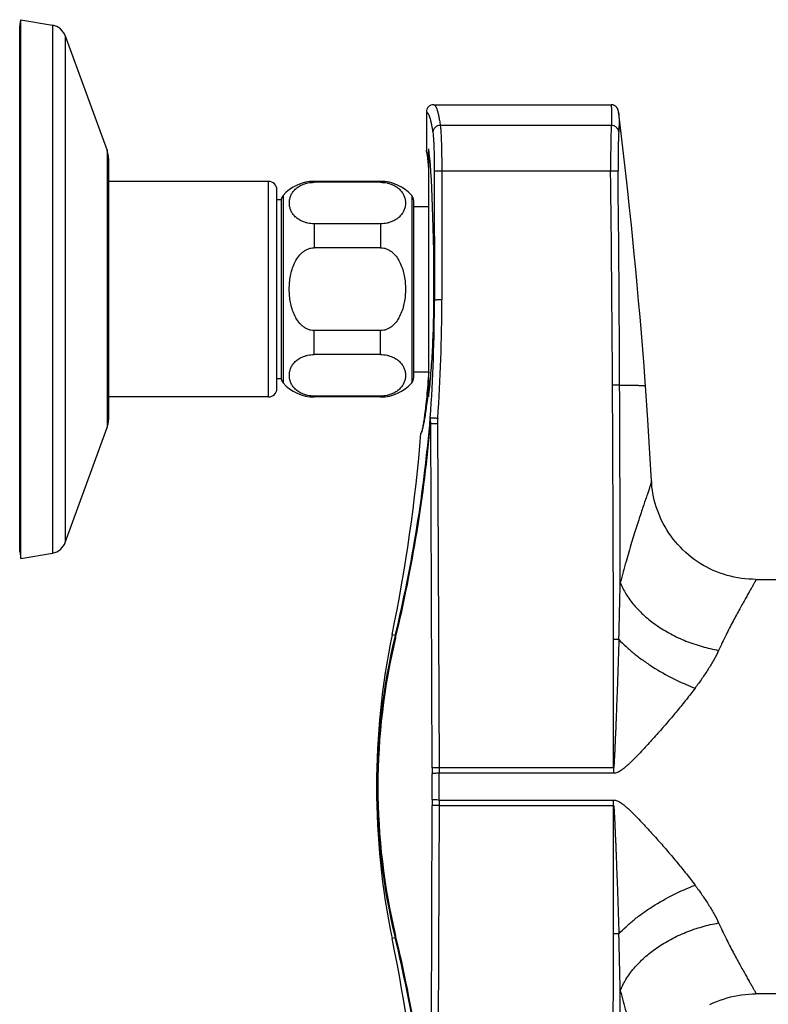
# Model space of a CAD drawing. Header units: millimetres. Extents: x 163 to 790, y -558 to 214.
# Tile 17 of 40: x 640 to 730, y -492 to -373. Entities that reach past the tile are written whole.
import ezdxf

# ---------------------------------------------------------------- set-up
doc = ezdxf.new("R2010")
doc.units = ezdxf.units.MM
doc.header["$LTSCALE"] = 23.1
doc.layers.get('0').update_dxf_attribs({"linetype": 'CONTINUOUS'})

msp = doc.modelspace()

# ---------------------------------------------------------------- linework, layer by layer
at = {"color": 7, "linetype": 'CONTINUOUS'}
for p, q in [((639.59, -374.24), (639.74, -373.39)), ((639.74, -438.39), (639.74, -373.39)), ((639.74, -373.39), (643.55, -374.06)), ((639.59, -437.54), (639.59, -374.24)), ((645.09, -375.35), (650.12, -389.18)), ((688.61, -384.54), (688.61, -389.16)), ((689.51, -383.64), (710.87, -383.64)), ((711.77, -384.45), (711.77, -384.44)), ((711.77, -384.47), (711.77, -384.45)), ((711.77, -384.48), (711.77, -384.47)), ((711.78, -384.5), (711.77, -384.48)), ((711.78, -384.52), (711.78, -384.5)), ((711.78, -384.53), (711.78, -384.52)), ((711.78, -384.55), (711.78, -384.53)), ((711.79, -384.57), (711.78, -384.55)), ((711.8, -384.71), (711.79, -384.57)), ((712.49, -390.58), (711.8, -384.71)), ((688.61, -389.16), (688.61, -389.16)), ((688.89, -418.89), (688.89, -388.96)), ((650.29, -390.14), (650.29, -421.64)), ((712.76, -392.97), (712.49, -390.58)), ((669.59, -392.89), (650.29, -392.89)), ((683.09, -392.89), (675.09, -392.89)), ((683.09, -393), (675.09, -393)), ((712.89, -394.09), (712.76, -392.97)), ((670.59, -417.89), (670.59, -393.89)), ((713.1, -396.06), (712.89, -394.09)), ((670.59, -395.09), (671.1, -395.09)), ((671.1, -395.09), (671.1, -416.68)), ((687.09, -416.53), (687.09, -395.24)), ((687.09, -395.91), (688.89, -395.91)), ((713.32, -398.15), (713.1, -396.06)), ((683.09, -398), (675.09, -398)), ((713.5, -399.88), (713.32, -398.15)), ((713.67, -401.67), (713.5, -399.88)), ((683.09, -400.89), (675.09, -400.89)), ((713.85, -403.5), (713.67, -401.67)), ((714.03, -405.38), (713.85, -403.5)), ((714.2, -407.29), (714.03, -405.38)), ((714.37, -409.23), (714.2, -407.29)), ((714.53, -411.19), (714.37, -409.23)), ((683.09, -410.89), (675.09, -410.89)), ((714.69, -413.16), (714.53, -411.19)), ((714.85, -415.14), (714.69, -413.16)), ((683.09, -413.78), (675.09, -413.78)), ((670.59, -416.68), (671.1, -416.68)), ((687.09, -415.87), (688.89, -415.87)), ((669.59, -418.89), (650.29, -418.89)), ((683.09, -418.78), (675.09, -418.78)), ((683.09, -418.89), (675.09, -418.89)), ((645.09, -436.43), (650.12, -422.59)), ((687.96, -423.27), (687.96, -423.27)), ((639.59, -437.54), (639.74, -438.39)), ((639.74, -438.39), (643.55, -437.72)), ((728.3, -440.89), (752.09, -440.89)), ((752.09, -490.89), (728.3, -490.89))]:
    msp.add_line(p, q, dxfattribs=at)
at = {"color": 9, "linetype": 'CONTINUOUS'}
for p, q in [((643.55, -374.06), (643.55, -437.72)), ((645.09, -375.35), (645.09, -436.43)), ((710.87, -383.64), (710.87, -383.64)), ((710.9, -386.13), (690.29, -386.13)), ((650.12, -389.18), (650.12, -422.59)), ((689.57, -391.68), (689.58, -407.2)), ((690.47, -391.67), (690.48, -407.19)), ((710.82, -391.67), (690.47, -391.67)), ((669.59, -418.89), (669.59, -392.89)), ((675.09, -392.89), (675.09, -393)), ((683.09, -392.89), (683.09, -393)), ((671.34, -394.58), (671.34, -417.2)), ((686.84, -394.58), (686.84, -417.2)), ((675.09, -398), (675.09, -400.89)), ((683.09, -398), (683.09, -400.89)), ((689.58, -407.2), (689.52, -407.2)), ((675.09, -413.78), (675.09, -410.89)), ((683.09, -413.78), (683.09, -410.89)), ((675.09, -418.89), (675.09, -418.78)), ((683.09, -418.89), (683.09, -418.78)), ((689.11, -422.12), (689.29, -463.62)), ((689.96, -422.11), (690.14, -463.61)), ((684.85, -447.65), (684.48, -447.58)), ((711.17, -463.61), (690.14, -463.61)), ((711.17, -464.27), (690.15, -464.27)), ((711.17, -463.61), (711.17, -464.27)), ((690.15, -467.5), (711.17, -467.5)), ((711.17, -468.17), (711.17, -467.5)), ((689.29, -468.15), (689.11, -509.66)), ((690.14, -468.17), (689.96, -509.67)), ((690.14, -468.17), (711.17, -468.17)), ((684.85, -484.12), (684.48, -484.2))]:
    msp.add_line(p, q, dxfattribs=at)
at = {"color": 7, "linetype": 'CONTINUOUS'}
for points in [[(711.77, -384.44), (711.77, -384.43), (711.77, -384.42), (711.76, -384.41), (711.76, -384.41), (711.76, -384.4), (711.76, -384.39), (711.76, -384.38), (711.76, -384.38), (711.75, -384.37), (711.75, -384.36), (711.75, -384.35), (711.75, -384.34), (711.75, -384.33), (711.74, -384.32), (711.74, -384.31), (711.74, -384.29), (711.73, -384.28), (711.73, -384.26), (711.72, -384.25), (711.71, -384.23), (711.71, -384.21), (711.7, -384.19), (711.69, -384.17), (711.68, -384.15), (711.66, -384.12), (711.65, -384.09), (711.63, -384.06), (711.61, -384.03), (711.59, -384), (711.56, -383.97), (711.54, -383.93), (711.5, -383.9), (711.47, -383.87), (711.43, -383.84), (711.39, -383.8), (711.34, -383.77), (711.29, -383.74), (711.24, -383.72), (711.18, -383.69), (711.12, -383.67), (711.06, -383.66), (711, -383.65), (710.94, -383.64), (710.87, -383.64), (710.87, -383.64)], [(715.02, -417.56), (714.99, -417.12), (714.85, -415.14)], [(715.75, -429), (715.56, -425.7), (715.31, -421.63), (715.02, -417.56)], [(728.3, -440.89), (727.92, -440.88), (727.47, -440.86), (727.03, -440.82), (726.59, -440.77), (726.16, -440.7), (725.72, -440.62), (725.29, -440.52), (724.86, -440.41), (724.44, -440.28), (724.02, -440.14), (723.61, -439.98), (723.2, -439.8), (722.8, -439.62), (722.4, -439.42), (722.01, -439.2), (721.63, -438.97), (721.26, -438.73), (720.9, -438.48), (720.55, -438.21), (720.2, -437.93), (719.87, -437.64), (719.54, -437.34), (719.23, -437.02), (718.93, -436.7), (718.64, -436.37), (718.37, -436.02), (718.1, -435.67), (717.85, -435.3), (717.61, -434.93), (717.38, -434.55), (717.17, -434.16), (716.97, -433.77), (716.79, -433.37), (716.62, -432.96), (716.46, -432.56), (716.32, -432.15), (716.2, -431.74), (716.09, -431.33), (716, -430.92), (715.92, -430.51), (715.86, -430.11), (715.8, -429.71), (715.77, -429.33), (715.75, -429)], [(722.8, -492.16), (723.2, -491.97), (723.61, -491.8), (724.02, -491.64), (724.44, -491.5), (724.86, -491.37), (725.29, -491.25), (725.72, -491.16), (726.16, -491.07), (726.59, -491.01), (727.03, -490.95), (727.47, -490.92), (727.92, -490.89), (728.3, -490.89)]]:
    msp.add_lwpolyline(points, dxfattribs=at)
for centre, radius, start, end in [((643.21, -376.03), 2, 20, 80), ((689.51, -384.54), 0.9, 90.2415, 179.9724), ((647.49, -390.14), 2.8, 0, 20), ((669.59, -393.89), 1, 0, 90), ((675.09, -397.89), 5, 90, 138.5904), ((683.09, -397.89), 5, 41.4096, 90), ((672.09, -395.24), 1, 138.5904, 171.4304), ((686.09, -395.24), 1, 0, 41.4096), ((672.09, -416.53), 1, 188.5696, 221.4096), ((686.09, -416.53), 1, 318.5904, 360), ((669.59, -417.89), 1, 270, 360), ((675.09, -413.89), 5, 221.4096, 270), ((683.09, -413.89), 5, 270, 318.5904), ((647.49, -421.64), 2.8, 340, 360), ((489.09, -407.2), 199.52, 348.3248, 355.3812), ((643.21, -435.75), 2, 280, 340), ((773.09, -465.89), 90.48, 168.3248, 191.6752), ((489.09, -524.57), 199.52, 4.6188, 11.6752)]:
    msp.add_arc(centre, radius, start, end, dxfattribs=at)
at = {"color": 9, "linetype": 'CONTINUOUS'}
for centre, radius, start, end in [((-2979.55, -436.65), 3690.65, 0.2976, 0.6984), ((-2829.34, -431.65), 3541.28, 0.22914, 0.64692), ((489.09, -407.33), 200.49, 355.9683, 0.0358), ((489.08, -407.32), 201.4, 355.9682, 0.0356), ((-9996.73, -473.58), 10707.93, 0.136093, 0.30019), ((-10344.74, -464.19), 11056.75, 0.118876, 0.242038), ((517.41, -407.19), 172.26, 346.4137, 355.2599), ((516.12, -407.19), 173.63, 346.4271, 355.068), ((164.33, -431.05), 547.75, 358.211, 358.9328), ((760.53, -465.89), 77.85, 166.454, 193.546), ((759.25, -465.89), 76.48, 166.4246, 193.5754), ((-3159.82, -458.12), 3871, 359.91874, 0.1476), ((726.3, -463.46), 37.01, 180.2525, 181.3497), ((722.38, -463.46), 32.24, 180.2705, 181.4461), ((618.62, -465.89), 71.55, 0.0033, 1.2972), ((622.87, -465.89), 66.46, 0.0031, 1.3459), ((622.97, -465.89), 66.36, 358.6531, 359.9979), ((618.75, -465.89), 71.42, 358.7017, 359.9979), ((726.3, -468.32), 37.01, 178.6503, 179.7475), ((722.38, -468.32), 32.24, 178.5539, 179.7295), ((-3159.82, -473.66), 3871, 359.8524, 0.08126), ((517.41, -524.59), 172.26, 4.7401, 13.5863), ((516.12, -524.59), 173.63, 4.932, 13.5729), ((-9996.74, -458.19), 10707.94, 359.699811, 359.863907), ((164.33, -500.73), 547.75, 1.0672, 1.789), ((-10343.84, -467.59), 11055.85, 359.757959, 359.881131)]:
    msp.add_arc(centre, radius, start, end, dxfattribs=at)
at = {"color": 7, "linetype": 'CONTINUOUS'}
for centre, major_axis, ratio, start_param, end_param in [((688.59, -405.89), (0, 16.74), 0.036018, 5.753669, 6.246908), ((688.56, -405.89), (0, 16.75), 0.0514, -0.389132, -0.051355), ((688.61, -405.89), (0, 17.8), 0.051332, -1.64471, -0.314362)]:
    msp.add_ellipse(centre, major_axis=major_axis, ratio=ratio, start_param=start_param, end_param=end_param, dxfattribs=at)
at = {"color": 9, "linetype": 'CONTINUOUS'}
for points, knots in [([(688.61, -384.54), (688.63, -384.54), (688.66, -384.54), (688.71, -384.58), (688.76, -384.63), (688.81, -384.69), (688.86, -384.78), (688.91, -384.89), (688.96, -385.01), (689.03, -385.22), (689.11, -385.52), (689.21, -385.94), (689.3, -386.44), (689.36, -386.8), (689.39, -386.99)], [0, 0, 0, 0, 0.019137, 0.040781, 0.066826, 0.098377, 0.136053, 0.180206, 0.23105, 0.288711, 0.42475, 0.588651, 0.780455, 1, 1, 1, 1]), ([(689.51, -383.64), (689.53, -383.64), (689.56, -383.65), (689.61, -383.68), (689.66, -383.73), (689.71, -383.8), (689.76, -383.89), (689.81, -384), (689.86, -384.12), (689.93, -384.33), (690.01, -384.64), (690.11, -385.07), (690.2, -385.58), (690.26, -385.94), (690.29, -386.13)], [0, 0, 0, 0, 0.018866, 0.040386, 0.066407, 0.097994, 0.135736, 0.179968, 0.230892, 0.288629, 0.424788, 0.58875, 0.780541, 1, 1, 1, 1]), ([(710.87, -383.64), (710.87, -383.64), (710.87, -383.64), (710.87, -383.65), (710.88, -383.66), (710.88, -383.68), (710.88, -383.7), (710.89, -383.74), (710.9, -383.8), (710.9, -383.89), (710.91, -384), (710.92, -384.13), (710.93, -384.27), (710.93, -384.44), (710.94, -384.7), (710.94, -385.07), (710.93, -385.58), (710.91, -385.94), (710.9, -386.13)], [0, 0, 0, 0, 0.001403, 0.004575, 0.009661, 0.016689, 0.025665, 0.036595, 0.064312, 0.09983, 0.143133, 0.194203, 0.253021, 0.319565, 0.393815, 0.565346, 0.767473, 1, 1, 1, 1]), ([(711.79, -384.58), (711.8, -384.68), (711.82, -384.96), (711.84, -385.47), (711.84, -386.15), (711.81, -386.66), (711.8, -386.95)], [0, 0, 0, 0, 0.137231, 0.350313, 0.638284, 1, 1, 1, 1]), ([(690.29, -386.13), (690.18, -386.14), (689.94, -386.18), (689.7, -386.34), (689.55, -386.52), (689.46, -386.66), (689.41, -386.82), (689.39, -386.93), (689.39, -386.99)], [0, 0, 0, 0, 0.254578, 0.506884, 0.631907, 0.755658, 0.878251, 1, 1, 1, 1]), ([(689.39, -386.99), (689.41, -387.09), (689.43, -387.32), (689.47, -387.73), (689.5, -388.22), (689.52, -388.81), (689.54, -389.46), (689.56, -390.42), (689.57, -391.17), (689.57, -391.68)], [0, 0, 0, 0, 0.064164, 0.150831, 0.25805, 0.383285, 0.523576, 0.67558, 1, 1, 1, 1]), ([(690.29, -386.13), (690.31, -386.25), (690.33, -386.53), (690.37, -387), (690.4, -387.59), (690.42, -388.28), (690.44, -389.05), (690.46, -390.19), (690.47, -391.07), (690.47, -391.67)], [0, 0, 0, 0, 0.064045, 0.150675, 0.257881, 0.383133, 0.523454, 0.675496, 1, 1, 1, 1]), ([(710.9, -386.13), (710.89, -386.25), (710.88, -386.53), (710.87, -387), (710.85, -387.59), (710.83, -388.56), (710.82, -389.93), (710.82, -391.07), (710.82, -391.67)], [0, 0, 0, 0, 0.063844, 0.150398, 0.257602, 0.382892, 0.675374, 1, 1, 1, 1]), ([(711.8, -386.95), (711.79, -386.84), (711.73, -386.62), (711.53, -386.36), (711.24, -386.18), (711.01, -386.14), (710.9, -386.13)], [0, 0, 0, 0, 0.243897, 0.491864, 0.744536, 1, 1, 1, 1]), ([(711.8, -386.95), (711.79, -387.05), (711.78, -387.29), (711.76, -387.7), (711.75, -388.2), (711.73, -389.02), (711.71, -390.19), (711.71, -391.15), (711.72, -391.66)], [0, 0, 0, 0, 0.064616, 0.151578, 0.258843, 0.383891, 0.675593, 1, 1, 1, 1]), ([(690.47, -391.67), (690.41, -391.67), (690.3, -391.67), (690.14, -391.67), (689.99, -391.67), (689.86, -391.67), (689.74, -391.67), (689.67, -391.67), (689.62, -391.67), (689.6, -391.67), (689.58, -391.67), (689.57, -391.68), (689.57, -391.68)], [0, 0, 0, 0, 0.189016, 0.371222, 0.540089, 0.689529, 0.814175, 0.909547, 0.94514, 0.972223, 0.990557, 1, 1, 1, 1]), ([(711.72, -391.66), (711.71, -391.66), (711.68, -391.66), (711.62, -391.66), (711.53, -391.66), (711.42, -391.66), (711.29, -391.66), (711.09, -391.66), (710.93, -391.66), (710.82, -391.67)], [0, 0, 0, 0, 0.033479, 0.100017, 0.197361, 0.322187, 0.470221, 0.636401, 1, 1, 1, 1]), ([(690.48, -407.19), (690.42, -407.19), (690.31, -407.19), (690.15, -407.19), (690, -407.19), (689.86, -407.19), (689.75, -407.2), (689.68, -407.2), (689.63, -407.2), (689.61, -407.2), (689.59, -407.2), (689.58, -407.2), (689.58, -407.2)], [0, 0, 0, 0, 0.189016, 0.371222, 0.540089, 0.689529, 0.814175, 0.909547, 0.94514, 0.972223, 0.990557, 1, 1, 1, 1]), ([(711.92, -417.48), (711.88, -417.48), (711.77, -417.48), (711.58, -417.48), (711.33, -417.48), (711.14, -417.48), (711.05, -417.48)], [0, 0, 0, 0, 0.139176, 0.369728, 0.667195, 1, 1, 1, 1]), ([(711.92, -417.48), (712.16, -417.48), (712.61, -417.48), (713.23, -417.48), (713.69, -417.48), (714.01, -417.48), (714.22, -417.49), (714.4, -417.49), (714.56, -417.5), (714.7, -417.51), (714.81, -417.52), (714.9, -417.53), (714.96, -417.53), (715, -417.54), (715.02, -417.55), (715.02, -417.56), (715.02, -417.56)], [0, 0, 0, 0, 0.231555, 0.43156, 0.600951, 0.674459, 0.740603, 0.799358, 0.85069, 0.894568, 0.930906, 0.959596, 0.980554, 0.993778, 0.997613, 1, 1, 1, 1]), ([(689.08, -421.42), (689.07, -421.6), (689.08, -421.83), (689.1, -422.06), (689.11, -422.12)], [0, 0, 0, 0, 0.749781, 1, 1, 1, 1]), ([(689.98, -421.48), (689.92, -421.47), (689.81, -421.47), (689.65, -421.45), (689.5, -421.44), (689.37, -421.44), (689.26, -421.43), (689.18, -421.43), (689.13, -421.42), (689.11, -421.42), (689.09, -421.42), (689.09, -421.42), (689.08, -421.42)], [0, 0, 0, 0, 0.189058, 0.371281, 0.540147, 0.689575, 0.814205, 0.909561, 0.945147, 0.972226, 0.990558, 1, 1, 1, 1]), ([(689.96, -422.11), (689.79, -422.11), (689.55, -422.11), (689.27, -422.11), (689.16, -422.11), (689.11, -422.12)], [0, 0, 0, 0, 0.610348, 0.844232, 1, 1, 1, 1]), ([(715.75, -429), (715.75, -429.02), (715.74, -429.06), (715.73, -429.14), (715.7, -429.24), (715.66, -429.37), (715.61, -429.52), (715.53, -429.78), (715.41, -430.15), (715.24, -430.66), (715.03, -431.25), (714.8, -431.93), (714.55, -432.69), (714.27, -433.53), (713.98, -434.44), (713.67, -435.42), (713.22, -436.86), (712.65, -438.81), (712.21, -440.41), (711.99, -441.25)], [0, 0, 0, 0, 0.004047, 0.010243, 0.018575, 0.029006, 0.041489, 0.055974, 0.090738, 0.132883, 0.182114, 0.238175, 0.300732, 0.369552, 0.444386, 0.524909, 0.610746, 0.796903, 1, 1, 1, 1]), ([(711.99, -441.25), (712.17, -441.74), (712.65, -442.7), (713.64, -444.05), (714.89, -445.33), (716.38, -446.49), (718.06, -447.51), (719.9, -448.36), (721.84, -449.02), (723.17, -449.33), (723.84, -449.45)], [0, 0, 0, 0, 0.103186, 0.214345, 0.33335, 0.45934, 0.590905, 0.726247, 0.863326, 1, 1, 1, 1]), ([(728.3, -440.89), (728.31, -440.89), (728.32, -440.89), (728.32, -440.9), (728.33, -440.91), (728.33, -440.94), (728.31, -440.98), (728.29, -441.05), (728.25, -441.13), (728.2, -441.23), (728.13, -441.35), (728.06, -441.49), (727.97, -441.65), (727.87, -441.82), (727.76, -442.01), (727.59, -442.3), (727.36, -442.7), (727.06, -443.23), (726.73, -443.82), (726.23, -444.72), (725.55, -445.98), (724.7, -447.64), (724.13, -448.83), (723.84, -449.45)], [0, 0, 0, 0, 0.001187, 0.002247, 0.003518, 0.005213, 0.010182, 0.017426, 0.026983, 0.038845, 0.052979, 0.069349, 0.087906, 0.108597, 0.131369, 0.15617, 0.211646, 0.274607, 0.344635, 0.421322, 0.593122, 0.786962, 1, 1, 1, 1]), ([(684.85, -447.65), (684.85, -447.7), (684.85, -447.8), (684.88, -447.89), (684.91, -447.94)], [0, 0, 0, 0, 0.478507, 1, 1, 1, 1]), ([(711.82, -448.15), (711.77, -448.15), (711.55, -448.15), (711.34, -448.15), (711.16, -448.15)], [0, 0, 0, 0, 0.211314, 1, 1, 1, 1]), ([(711.82, -448.15), (711.8, -448.8), (711.76, -450.08), (711.7, -451.69), (711.66, -452.98), (711.62, -453.95), (711.59, -454.92), (711.55, -455.88), (711.51, -456.85), (711.48, -457.66), (711.46, -458.3), (711.44, -458.78), (711.42, -459.27), (711.39, -459.75), (711.37, -460.23), (711.35, -460.72), (711.34, -461.12), (711.32, -461.44), (711.31, -461.68), (711.3, -461.93), (711.29, -462.17), (711.27, -462.41), (711.26, -462.61), (711.25, -462.77), (711.25, -462.89), (711.24, -463.01), (711.23, -463.11), (711.23, -463.19), (711.22, -463.25), (711.22, -463.31), (711.21, -463.38), (711.21, -463.43), (711.2, -463.47), (711.2, -463.5), (711.2, -463.53), (711.19, -463.55), (711.19, -463.57), (711.19, -463.58), (711.18, -463.6), (711.18, -463.61), (711.18, -463.61), (711.17, -463.61)], [0, 0, 0, 0, 0.124939, 0.249902, 0.312392, 0.374886, 0.437384, 0.499886, 0.562392, 0.624901, 0.656157, 0.687414, 0.718671, 0.749928, 0.781187, 0.812446, 0.843705, 0.859335, 0.874966, 0.890596, 0.906226, 0.921857, 0.937487, 0.945303, 0.953118, 0.960933, 0.968749, 0.972657, 0.976564, 0.980472, 0.98438, 0.988288, 0.990241, 0.992195, 0.994149, 0.996103, 0.99708, 0.998057, 0.999033, 0.99952, 1, 1, 1, 1]), ([(711.82, -448.15), (712.1, -448.44), (712.69, -449.03), (713.66, -449.86), (714.73, -450.67), (716.28, -451.72), (718.35, -452.89), (720.1, -453.67), (721, -454.01)], [0, 0, 0, 0, 0.110545, 0.227623, 0.35017, 0.476983, 0.738069, 1, 1, 1, 1]), ([(723.84, -449.45), (723.67, -449.83), (723.27, -450.6), (722.59, -451.73), (721.82, -452.87), (721.28, -453.63), (721, -454.01)], [0, 0, 0, 0, 0.234525, 0.480776, 0.736553, 1, 1, 1, 1]), ([(721, -454.01), (720.66, -454.47), (719.95, -455.38), (718.85, -456.74), (717.71, -458.09), (716.73, -459.22), (715.92, -460.11), (715.31, -460.79), (714.69, -461.46), (714.17, -462.01), (713.74, -462.45), (713.42, -462.77), (713.09, -463.09), (712.75, -463.4), (712.4, -463.7), (712.09, -463.93), (711.83, -464.09), (711.62, -464.19), (711.4, -464.26), (711.25, -464.27), (711.17, -464.27)], [0, 0, 0, 0, 0.119298, 0.241107, 0.364872, 0.490152, 0.553246, 0.616589, 0.680145, 0.743881, 0.775808, 0.807768, 0.839757, 0.871773, 0.903812, 0.935864, 0.9519, 0.967938, 0.983973, 1, 1, 1, 1]), ([(690.14, -463.61), (689.97, -463.61), (689.73, -463.61), (689.45, -463.62), (689.34, -463.62), (689.29, -463.62)], [0, 0, 0, 0, 0.610348, 0.844232, 1, 1, 1, 1]), ([(690.15, -464.27), (690.06, -464.27), (689.89, -464.28), (689.65, -464.29), (689.48, -464.31), (689.37, -464.32), (689.32, -464.33), (689.3, -464.33)], [0, 0, 0, 0, 0.319307, 0.609296, 0.843287, 0.932359, 1, 1, 1, 1]), ([(690.15, -467.5), (690.06, -467.5), (689.89, -467.5), (689.65, -467.48), (689.48, -467.47), (689.37, -467.46), (689.32, -467.45), (689.3, -467.45)], [0, 0, 0, 0, 0.319316, 0.609308, 0.843297, 0.932365, 1, 1, 1, 1]), ([(711.17, -467.5), (711.25, -467.5), (711.4, -467.52), (711.62, -467.59), (711.83, -467.69), (712.09, -467.85), (712.4, -468.08), (712.75, -468.38), (713.09, -468.69), (713.42, -469.01), (713.74, -469.33), (714.17, -469.77), (714.69, -470.32), (715.31, -470.99), (715.92, -471.66), (716.73, -472.56), (717.71, -473.68), (718.85, -475.04), (719.95, -476.39), (720.66, -477.31), (721, -477.77)], [0, 0, 0, 0, 0.016026, 0.032059, 0.048097, 0.064133, 0.096185, 0.128223, 0.16024, 0.192229, 0.224189, 0.256116, 0.319853, 0.383409, 0.446752, 0.509846, 0.635127, 0.758892, 0.880701, 1, 1, 1, 1]), ([(690.14, -468.17), (689.97, -468.16), (689.73, -468.16), (689.45, -468.16), (689.34, -468.16), (689.29, -468.15)], [0, 0, 0, 0, 0.610348, 0.844232, 1, 1, 1, 1]), ([(711.17, -468.17), (711.18, -468.17), (711.18, -468.18), (711.19, -468.19), (711.19, -468.21), (711.19, -468.23), (711.2, -468.25), (711.2, -468.28), (711.2, -468.31), (711.21, -468.35), (711.21, -468.4), (711.22, -468.46), (711.22, -468.52), (711.23, -468.58), (711.23, -468.66), (711.24, -468.76), (711.25, -468.88), (711.25, -469), (711.26, -469.17), (711.27, -469.37), (711.29, -469.61), (711.3, -469.85), (711.31, -470.09), (711.32, -470.33), (711.34, -470.66), (711.35, -471.06), (711.37, -471.54), (711.39, -472.03), (711.42, -472.51), (711.44, -472.99), (711.46, -473.48), (711.48, -474.12), (711.51, -474.93), (711.55, -475.89), (711.59, -476.86), (711.62, -477.83), (711.66, -478.79), (711.7, -480.08), (711.76, -481.69), (711.8, -482.98), (711.82, -483.63)], [0, 0, 0, 0, 0.000951, 0.001927, 0.002904, 0.003881, 0.005835, 0.007789, 0.009743, 0.011697, 0.015605, 0.019512, 0.02342, 0.027328, 0.031236, 0.039051, 0.046867, 0.054682, 0.062498, 0.078129, 0.093759, 0.10939, 0.125021, 0.140651, 0.156281, 0.187541, 0.218801, 0.25006, 0.281318, 0.312576, 0.343833, 0.375089, 0.437599, 0.500106, 0.562609, 0.625108, 0.687603, 0.750094, 0.875059, 1, 1, 1, 1]), ([(711.82, -483.63), (712.1, -483.33), (712.69, -482.75), (713.66, -481.91), (714.73, -481.1), (716.28, -480.06), (718.35, -478.89), (720.1, -478.11), (721, -477.77)], [0, 0, 0, 0, 0.110545, 0.227623, 0.35017, 0.476983, 0.738069, 1, 1, 1, 1]), ([(721, -477.77), (721.28, -478.15), (721.82, -478.9), (722.59, -480.04), (723.27, -481.18), (723.67, -481.94), (723.84, -482.33)], [0, 0, 0, 0, 0.263447, 0.519224, 0.765475, 1, 1, 1, 1]), ([(711.99, -490.52), (712.17, -490.04), (712.65, -489.07), (713.64, -487.72), (714.89, -486.45), (716.38, -485.29), (718.06, -484.27), (719.9, -483.42), (721.84, -482.75), (723.17, -482.44), (723.84, -482.33)], [0, 0, 0, 0, 0.103186, 0.214345, 0.33335, 0.45934, 0.590905, 0.726247, 0.863326, 1, 1, 1, 1]), ([(723.84, -482.33), (724.13, -482.95), (724.7, -484.14), (725.55, -485.8), (726.23, -487.06), (726.73, -487.96), (727.06, -488.55), (727.36, -489.08), (727.59, -489.48), (727.76, -489.76), (727.87, -489.96), (727.97, -490.13), (728.06, -490.29), (728.13, -490.42), (728.2, -490.54), (728.25, -490.65), (728.29, -490.73), (728.31, -490.8), (728.33, -490.84), (728.33, -490.87), (728.32, -490.88), (728.32, -490.89), (728.31, -490.89), (728.3, -490.89)], [0, 0, 0, 0, 0.213038, 0.406878, 0.578678, 0.655365, 0.725393, 0.788354, 0.84383, 0.868631, 0.891403, 0.912094, 0.930651, 0.947021, 0.961155, 0.973017, 0.982574, 0.989818, 0.994787, 0.996482, 0.997753, 0.998813, 1, 1, 1, 1]), ([(684.85, -484.12), (684.85, -484.08), (684.85, -483.98), (684.88, -483.88), (684.91, -483.84)], [0, 0, 0, 0, 0.478508, 1, 1, 1, 1]), ([(711.82, -483.63), (711.77, -483.63), (711.55, -483.63), (711.34, -483.63), (711.16, -483.63)], [0, 0, 0, 0, 0.211314, 1, 1, 1, 1]), ([(711.99, -490.52), (712.21, -491.36), (712.65, -492.97), (713.22, -494.92), (713.67, -496.36), (713.98, -497.34), (714.27, -498.25), (714.55, -499.09), (714.8, -499.85), (715.03, -500.52), (715.24, -501.12), (715.41, -501.63), (715.53, -502), (715.61, -502.25), (715.66, -502.4), (715.7, -502.53), (715.73, -502.64), (715.74, -502.71), (715.75, -502.76), (715.75, -502.78)], [0, 0, 0, 0, 0.203097, 0.389254, 0.475092, 0.555614, 0.630448, 0.699268, 0.761826, 0.817886, 0.867117, 0.909262, 0.944026, 0.958511, 0.970994, 0.981425, 0.989757, 0.995953, 1, 1, 1, 1])]:
    msp.add_open_spline(points, degree=3, knots=knots, dxfattribs=at)
at = {"color": 7, "linetype": 'CONTINUOUS'}
for points, knots in [([(675.09, -398), (674.83, -398), (674.45, -397.96), (673.96, -397.83), (673.55, -397.68), (673.12, -397.43), (672.71, -397.08), (672.42, -396.7), (672.23, -396.3), (672.12, -395.9), (672.08, -395.5), (672.12, -395.09), (672.23, -394.69), (672.42, -394.29), (672.71, -393.91), (673.12, -393.56), (673.55, -393.32), (673.96, -393.16), (674.45, -393.03), (674.83, -393), (675.09, -393)], [0, 0, 0, 0, 0.090221, 0.132329, 0.171603, 0.241648, 0.302383, 0.356527, 0.406399, 0.453772, 0.5, 0.546228, 0.5936, 0.643473, 0.697616, 0.758352, 0.828397, 0.867671, 0.909779, 1, 1, 1, 1]), ([(683.09, -393), (683.35, -393), (683.74, -393.03), (684.22, -393.16), (684.63, -393.32), (685.06, -393.56), (685.47, -393.91), (685.76, -394.29), (685.96, -394.69), (686.07, -395.09), (686.1, -395.5), (686.07, -395.9), (685.96, -396.3), (685.76, -396.7), (685.47, -397.08), (685.06, -397.43), (684.63, -397.68), (684.22, -397.83), (683.74, -397.96), (683.35, -398), (683.09, -398)], [0, 0, 0, 0, 0.090221, 0.132329, 0.171603, 0.241648, 0.302384, 0.356527, 0.4064, 0.453772, 0.5, 0.546228, 0.5936, 0.643473, 0.697616, 0.758352, 0.828397, 0.867671, 0.909779, 1, 1, 1, 1]), ([(672.09, -405.89), (672.09, -405.62), (672.12, -405.09), (672.22, -404.29), (672.41, -403.51), (672.69, -402.76), (673.09, -402.06), (673.53, -401.55), (673.95, -401.23), (674.31, -401.04), (674.69, -400.92), (674.96, -400.89), (675.09, -400.89)], [0, 0, 0, 0, 0.125068, 0.250129, 0.37518, 0.500205, 0.625175, 0.750025, 0.812543, 0.875044, 0.937527, 1, 1, 1, 1]), ([(683.09, -400.89), (683.22, -400.89), (683.49, -400.92), (683.88, -401.04), (684.23, -401.23), (684.66, -401.55), (685.1, -402.06), (685.49, -402.76), (685.77, -403.51), (685.96, -404.29), (686.07, -405.09), (686.09, -405.62), (686.09, -405.89)], [0, 0, 0, 0, 0.062473, 0.124956, 0.187457, 0.249975, 0.374825, 0.499794, 0.62482, 0.749871, 0.874932, 1, 1, 1, 1]), ([(675.09, -410.89), (674.96, -410.89), (674.69, -410.86), (674.31, -410.74), (673.95, -410.55), (673.53, -410.22), (673.09, -409.71), (672.69, -409.01), (672.41, -408.26), (672.22, -407.48), (672.12, -406.69), (672.09, -406.16), (672.09, -405.89)], [0, 0, 0, 0, 0.062473, 0.124956, 0.187457, 0.249975, 0.374825, 0.499794, 0.62482, 0.749871, 0.874932, 1, 1, 1, 1]), ([(686.09, -405.89), (686.09, -406.16), (686.07, -406.69), (685.96, -407.48), (685.77, -408.26), (685.49, -409.01), (685.1, -409.71), (684.66, -410.22), (684.23, -410.55), (683.88, -410.74), (683.49, -410.86), (683.22, -410.89), (683.09, -410.89)], [0, 0, 0, 0, 0.125068, 0.250129, 0.37518, 0.500205, 0.625175, 0.750025, 0.812543, 0.875044, 0.937527, 1, 1, 1, 1]), ([(688.89, -418.89), (688.98, -418.07), (689.16, -416.3), (689.35, -413.49), (689.48, -410.42), (689.52, -408.29), (689.52, -407.2)], [0, 0, 0, 0, 0.212184, 0.455197, 0.72083, 1, 1, 1, 1]), ([(675.09, -418.78), (674.83, -418.78), (674.45, -418.74), (673.96, -418.61), (673.55, -418.46), (673.12, -418.22), (672.71, -417.86), (672.42, -417.48), (672.23, -417.09), (672.12, -416.69), (672.08, -416.28), (672.12, -415.88), (672.23, -415.47), (672.42, -415.08), (672.71, -414.7), (673.12, -414.34), (673.55, -414.1), (673.96, -413.95), (674.45, -413.82), (674.83, -413.78), (675.09, -413.78)], [0, 0, 0, 0, 0.090221, 0.132329, 0.171603, 0.241648, 0.302384, 0.356527, 0.4064, 0.453772, 0.5, 0.546228, 0.5936, 0.643473, 0.697616, 0.758352, 0.828397, 0.867671, 0.909779, 1, 1, 1, 1]), ([(683.09, -413.78), (683.35, -413.78), (683.74, -413.82), (684.22, -413.95), (684.63, -414.1), (685.06, -414.34), (685.47, -414.7), (685.76, -415.08), (685.96, -415.47), (686.07, -415.88), (686.1, -416.28), (686.07, -416.69), (685.96, -417.09), (685.76, -417.48), (685.47, -417.86), (685.06, -418.22), (684.63, -418.46), (684.22, -418.61), (683.74, -418.74), (683.35, -418.78), (683.09, -418.78)], [0, 0, 0, 0, 0.090221, 0.132329, 0.171603, 0.241648, 0.302384, 0.356527, 0.4064, 0.453772, 0.5, 0.546228, 0.5936, 0.643473, 0.697616, 0.758352, 0.828397, 0.867671, 0.909779, 1, 1, 1, 1]), ([(688.89, -415.87), (688.86, -416.38), (688.78, -417.37), (688.66, -418.77), (688.55, -419.84), (688.46, -420.61), (688.39, -421.11), (688.33, -421.57), (688.27, -421.98), (688.21, -422.33), (688.15, -422.63), (688.1, -422.87), (688.06, -423.04), (688.03, -423.14), (688, -423.2), (687.98, -423.24), (687.97, -423.26), (687.96, -423.27)], [0, 0, 0, 0, 0.207702, 0.396498, 0.563745, 0.638499, 0.706947, 0.76881, 0.823832, 0.87178, 0.912448, 0.945665, 0.971309, 0.981277, 0.98935, 0.995561, 1, 1, 1, 1]), ([(687.96, -423.27), (687.97, -423.26), (687.99, -423.24), (688.02, -423.19), (688.06, -423.09), (688.11, -422.95), (688.17, -422.77), (688.22, -422.56), (688.3, -422.2), (688.41, -421.66), (688.53, -420.91), (688.65, -420.04), (688.78, -419.05), (688.85, -418.34), (688.89, -417.98)], [0, 0, 0, 0, 0.006519, 0.014579, 0.035606, 0.063392, 0.097988, 0.139357, 0.18741, 0.303055, 0.443706, 0.607881, 0.793911, 1, 1, 1, 1])]:
    msp.add_open_spline(points, degree=3, knots=knots, dxfattribs=at)
at = {"color": 9, "linetype": 'CONTINUOUS'}
msp.add_open_spline([(689.98, -421.48), (689.96, -421.69), (689.96, -421.9), (689.96, -422.11)], degree=3, dxfattribs=at)

doc.saveas('drawing.dxf')
